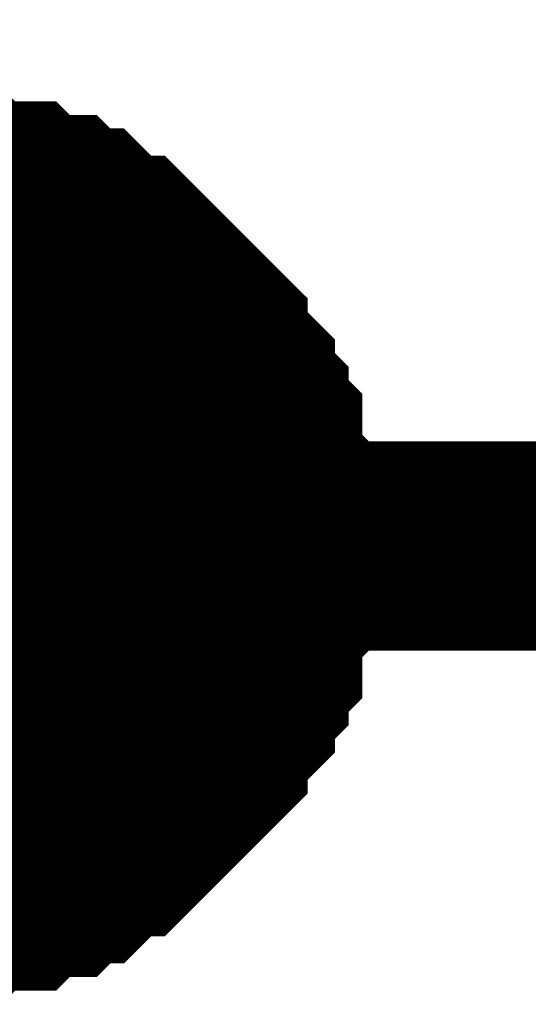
# Model space of a CAD drawing. Header units: inches. Extents: x 0 to 292, y 0 to 193.
# Tile 53 of 256: x 60.994 to 61.722, y 74.618 to 76.029. Entities that reach past the tile are written whole.
import ezdxf

# ---------------------------------------------------------------- set-up
doc = ezdxf.new("R2010")
doc.units = ezdxf.units.IN
doc.layers.add('Sheet', color=255, linetype='Continuous')

msp = doc.modelspace()

# ---------------------------------------------------------------- linework, layer by layer
at = {"layer": 'Sheet'}
for points in [[(93.4634, 75.2747, 0.2997, 0.2997, 0), (77.3309, 75.2747, 0.2997, 0.2997, 0), (60.8282, 75.2747, 0.2997, 0.2997, 0), (48.3002, 75.2747, 0.2997, 0.2997, 0), (36.2982, 75.2747, 0.2997, 0.2997, 0), (36.2982, 77.2823, 0.2997, 0.2997, 0)], [(60.8282, 75.7815, 0.2997, 0.2997, 0), (60.8477, 75.7815, 0.2997, 0.2997, 0), (60.8866, 75.7815, 0.2997, 0.2997, 0), (60.9061, 75.7815, 0.2997, 0.2997, 0), (60.9256, 75.762, 0.2997, 0.2997, 0), (60.9646, 75.762, 0.2997, 0.2997, 0), (60.9841, 75.762, 0.2997, 0.2997, 0), (61.0035, 75.7425, 0.2997, 0.2997, 0), (61.0425, 75.7425, 0.2997, 0.2997, 0), (61.062, 75.723, 0.2997, 0.2997, 0), (61.0815, 75.723, 0.2997, 0.2997, 0), (61.101, 75.7035, 0.2997, 0.2997, 0), (61.1204, 75.684, 0.2997, 0.2997, 0), (61.1399, 75.684, 0.2997, 0.2997, 0), (61.1594, 75.6645, 0.2997, 0.2997, 0), (61.1789, 75.645, 0.2997, 0.2997, 0), (61.1984, 75.6255, 0.2997, 0.2997, 0), (61.2179, 75.606, 0.2997, 0.2997, 0), (61.2373, 75.5865, 0.2997, 0.2997, 0), (61.2568, 75.5671, 0.2997, 0.2997, 0), (61.2568, 75.5476, 0.2997, 0.2997, 0), (61.2763, 75.5281, 0.2997, 0.2997, 0), (61.2958, 75.5086, 0.2997, 0.2997, 0), (61.2958, 75.4891, 0.2997, 0.2997, 0), (61.3153, 75.4696, 0.2997, 0.2997, 0), (61.3153, 75.4501, 0.2997, 0.2997, 0), (61.3348, 75.4306, 0.2997, 0.2997, 0), (61.3348, 75.3916, 0.2997, 0.2997, 0), (61.3348, 75.3721, 0.2997, 0.2997, 0), (61.3542, 75.3526, 0.2997, 0.2997, 0), (61.3542, 75.3332, 0.2997, 0.2997, 0), (61.3542, 75.2942, 0.2997, 0.2997, 0), (61.3542, 75.2747, 0.2997, 0.2997, 0)], [(60.8282, 75.7815, 0.2997, 0.2997, 0), (60.8477, 75.7815, 0.2997, 0.2997, 0), (60.8866, 75.7815, 0.2997, 0.2997, 0), (60.9061, 75.7815, 0.2997, 0.2997, 0), (60.9256, 75.762, 0.2997, 0.2997, 0), (60.9646, 75.762, 0.2997, 0.2997, 0), (60.9841, 75.762, 0.2997, 0.2997, 0), (61.0035, 75.7425, 0.2997, 0.2997, 0), (61.0425, 75.7425, 0.2997, 0.2997, 0), (61.062, 75.723, 0.2997, 0.2997, 0), (61.0815, 75.723, 0.2997, 0.2997, 0), (61.101, 75.7035, 0.2997, 0.2997, 0), (61.1204, 75.684, 0.2997, 0.2997, 0), (61.1399, 75.684, 0.2997, 0.2997, 0), (61.1594, 75.6645, 0.2997, 0.2997, 0), (61.1789, 75.645, 0.2997, 0.2997, 0), (61.1984, 75.6255, 0.2997, 0.2997, 0), (61.2179, 75.606, 0.2997, 0.2997, 0), (61.2373, 75.5865, 0.2997, 0.2997, 0), (61.2568, 75.5671, 0.2997, 0.2997, 0), (61.2568, 75.5476, 0.2997, 0.2997, 0), (61.2763, 75.5281, 0.2997, 0.2997, 0), (61.2958, 75.5086, 0.2997, 0.2997, 0), (61.2958, 75.4891, 0.2997, 0.2997, 0), (61.3153, 75.4696, 0.2997, 0.2997, 0), (61.3153, 75.4501, 0.2997, 0.2997, 0), (61.3348, 75.4306, 0.2997, 0.2997, 0), (61.3348, 75.3916, 0.2997, 0.2997, 0), (61.3348, 75.3721, 0.2997, 0.2997, 0), (61.3542, 75.3526, 0.2997, 0.2997, 0), (61.3542, 75.3332, 0.2997, 0.2997, 0), (61.3542, 75.2942, 0.2997, 0.2997, 0), (61.3542, 75.2747, 0.2997, 0.2997, 0)], [(60.8282, 75.7815, 0.2997, 0.2997, 0), (60.8477, 75.7815, 0.2997, 0.2997, 0), (60.8866, 75.7815, 0.2997, 0.2997, 0), (60.9061, 75.7815, 0.2997, 0.2997, 0), (60.9256, 75.762, 0.2997, 0.2997, 0), (60.9646, 75.762, 0.2997, 0.2997, 0), (60.9841, 75.762, 0.2997, 0.2997, 0), (61.0035, 75.7425, 0.2997, 0.2997, 0), (61.0425, 75.7425, 0.2997, 0.2997, 0), (61.062, 75.723, 0.2997, 0.2997, 0), (61.0815, 75.723, 0.2997, 0.2997, 0), (61.101, 75.7035, 0.2997, 0.2997, 0), (61.1204, 75.684, 0.2997, 0.2997, 0), (61.1399, 75.684, 0.2997, 0.2997, 0), (61.1594, 75.6645, 0.2997, 0.2997, 0), (61.1789, 75.645, 0.2997, 0.2997, 0), (61.1984, 75.6255, 0.2997, 0.2997, 0), (61.2179, 75.606, 0.2997, 0.2997, 0), (61.2373, 75.5865, 0.2997, 0.2997, 0), (61.2568, 75.5671, 0.2997, 0.2997, 0), (61.2568, 75.5476, 0.2997, 0.2997, 0), (61.2763, 75.5281, 0.2997, 0.2997, 0), (61.2958, 75.5086, 0.2997, 0.2997, 0), (61.2958, 75.4891, 0.2997, 0.2997, 0), (61.3153, 75.4696, 0.2997, 0.2997, 0), (61.3153, 75.4501, 0.2997, 0.2997, 0), (61.3348, 75.4306, 0.2997, 0.2997, 0), (61.3348, 75.3916, 0.2997, 0.2997, 0), (61.3348, 75.3721, 0.2997, 0.2997, 0), (61.3542, 75.3526, 0.2997, 0.2997, 0), (61.3542, 75.3332, 0.2997, 0.2997, 0), (61.3542, 75.2942, 0.2997, 0.2997, 0), (61.3542, 75.2747, 0.2997, 0.2997, 0)], [(60.8282, 75.7815, 0.2997, 0.2997, 0), (60.8477, 75.7815, 0.2997, 0.2997, 0), (60.8866, 75.7815, 0.2997, 0.2997, 0), (60.9061, 75.7815, 0.2997, 0.2997, 0), (60.9256, 75.762, 0.2997, 0.2997, 0), (60.9646, 75.762, 0.2997, 0.2997, 0), (60.9841, 75.762, 0.2997, 0.2997, 0), (61.0035, 75.7425, 0.2997, 0.2997, 0), (61.0425, 75.7425, 0.2997, 0.2997, 0), (61.062, 75.723, 0.2997, 0.2997, 0), (61.0815, 75.723, 0.2997, 0.2997, 0), (61.101, 75.7035, 0.2997, 0.2997, 0), (61.1204, 75.684, 0.2997, 0.2997, 0), (61.1399, 75.684, 0.2997, 0.2997, 0), (61.1594, 75.6645, 0.2997, 0.2997, 0), (61.1789, 75.645, 0.2997, 0.2997, 0), (61.1984, 75.6255, 0.2997, 0.2997, 0), (61.2179, 75.606, 0.2997, 0.2997, 0), (61.2373, 75.5865, 0.2997, 0.2997, 0), (61.2568, 75.5671, 0.2997, 0.2997, 0), (61.2568, 75.5476, 0.2997, 0.2997, 0), (61.2763, 75.5281, 0.2997, 0.2997, 0), (61.2958, 75.5086, 0.2997, 0.2997, 0), (61.2958, 75.4891, 0.2997, 0.2997, 0), (61.3153, 75.4696, 0.2997, 0.2997, 0), (61.3153, 75.4501, 0.2997, 0.2997, 0), (61.3348, 75.4306, 0.2997, 0.2997, 0), (61.3348, 75.3916, 0.2997, 0.2997, 0), (61.3348, 75.3721, 0.2997, 0.2997, 0), (61.3542, 75.3526, 0.2997, 0.2997, 0), (61.3542, 75.3332, 0.2997, 0.2997, 0), (61.3542, 75.2942, 0.2997, 0.2997, 0), (61.3542, 75.2747, 0.2997, 0.2997, 0)], [(60.9256, 75.762, 0.0991, 0.0991, 0), (60.9646, 75.762, 0.0991, 0.0991, 0), (60.9841, 75.762, 0.0991, 0.0991, 0), (61.0035, 75.7425, 0.0991, 0.0991, 0), (61.0425, 75.7425, 0.0991, 0.0991, 0), (61.062, 75.723, 0.0991, 0.0991, 0), (61.0815, 75.723, 0.0991, 0.0991, 0), (61.101, 75.7035, 0.0991, 0.0991, 0), (61.1204, 75.684, 0.0991, 0.0991, 0), (61.1399, 75.684, 0.0991, 0.0991, 0), (61.1594, 75.6645, 0.0991, 0.0991, 0), (61.1789, 75.645, 0.0991, 0.0991, 0), (61.1984, 75.6255, 0.0991, 0.0991, 0), (61.2179, 75.606, 0.0991, 0.0991, 0), (61.2373, 75.5865, 0.0991, 0.0991, 0), (61.2568, 75.5671, 0.0991, 0.0991, 0), (61.2568, 75.5476, 0.0991, 0.0991, 0), (61.2763, 75.5281, 0.0991, 0.0991, 0), (61.2958, 75.5086, 0.0991, 0.0991, 0), (61.2958, 75.4891, 0.0991, 0.0991, 0), (61.3153, 75.4696, 0.0991, 0.0991, 0), (61.3153, 75.4501, 0.0991, 0.0991, 0), (61.3348, 75.4306, 0.0991, 0.0991, 0), (61.3348, 75.3916, 0.0991, 0.0991, 0), (61.3348, 75.3721, 0.0991, 0.0991, 0), (61.3542, 75.3526, 0.0991, 0.0991, 0), (61.3542, 75.3332, 0.0991, 0.0991, 0), (61.3542, 75.2942, 0.0991, 0.0991, 0), (61.3542, 75.2747, 0.0991, 0.0991, 0)], [(60.9256, 75.762, 0.0991, 0.0991, 0), (60.9646, 75.762, 0.0991, 0.0991, 0), (60.9841, 75.762, 0.0991, 0.0991, 0), (61.0035, 75.7425, 0.0991, 0.0991, 0), (61.0425, 75.7425, 0.0991, 0.0991, 0), (61.062, 75.723, 0.0991, 0.0991, 0), (61.0815, 75.723, 0.0991, 0.0991, 0), (61.101, 75.7035, 0.0991, 0.0991, 0), (61.1204, 75.684, 0.0991, 0.0991, 0), (61.1399, 75.684, 0.0991, 0.0991, 0), (61.1594, 75.6645, 0.0991, 0.0991, 0), (61.1789, 75.645, 0.0991, 0.0991, 0), (61.1984, 75.6255, 0.0991, 0.0991, 0), (61.2179, 75.606, 0.0991, 0.0991, 0), (61.2373, 75.5865, 0.0991, 0.0991, 0), (61.2568, 75.5671, 0.0991, 0.0991, 0), (61.2568, 75.5476, 0.0991, 0.0991, 0), (61.2763, 75.5281, 0.0991, 0.0991, 0), (61.2958, 75.5086, 0.0991, 0.0991, 0), (61.2958, 75.4891, 0.0991, 0.0991, 0), (61.3153, 75.4696, 0.0991, 0.0991, 0), (61.3153, 75.4501, 0.0991, 0.0991, 0), (61.3348, 75.4306, 0.0991, 0.0991, 0), (61.3348, 75.3916, 0.0991, 0.0991, 0), (61.3348, 75.3721, 0.0991, 0.0991, 0), (61.3542, 75.3526, 0.0991, 0.0991, 0), (61.3542, 75.3332, 0.0991, 0.0991, 0), (61.3542, 75.2942, 0.0991, 0.0991, 0), (61.3542, 75.2747, 0.0991, 0.0991, 0)], [(60.9256, 75.762, 0.0991, 0.0991, 0), (60.9646, 75.762, 0.0991, 0.0991, 0), (60.9841, 75.762, 0.0991, 0.0991, 0), (61.0035, 75.7425, 0.0991, 0.0991, 0), (61.0425, 75.7425, 0.0991, 0.0991, 0), (61.062, 75.723, 0.0991, 0.0991, 0), (61.0815, 75.723, 0.0991, 0.0991, 0), (61.101, 75.7035, 0.0991, 0.0991, 0), (61.1204, 75.684, 0.0991, 0.0991, 0), (61.1399, 75.684, 0.0991, 0.0991, 0), (61.1594, 75.6645, 0.0991, 0.0991, 0), (61.1789, 75.645, 0.0991, 0.0991, 0), (61.1984, 75.6255, 0.0991, 0.0991, 0), (61.2179, 75.606, 0.0991, 0.0991, 0), (61.2373, 75.5865, 0.0991, 0.0991, 0), (61.2568, 75.5671, 0.0991, 0.0991, 0), (61.2568, 75.5476, 0.0991, 0.0991, 0), (61.2763, 75.5281, 0.0991, 0.0991, 0), (61.2958, 75.5086, 0.0991, 0.0991, 0), (61.2958, 75.4891, 0.0991, 0.0991, 0), (61.3153, 75.4696, 0.0991, 0.0991, 0), (61.3153, 75.4501, 0.0991, 0.0991, 0), (61.3348, 75.4306, 0.0991, 0.0991, 0), (61.3348, 75.3916, 0.0991, 0.0991, 0), (61.3348, 75.3721, 0.0991, 0.0991, 0), (61.3542, 75.3526, 0.0991, 0.0991, 0), (61.3542, 75.3332, 0.0991, 0.0991, 0), (61.3542, 75.2942, 0.0991, 0.0991, 0), (61.3542, 75.2747, 0.0991, 0.0991, 0)], [(60.9256, 75.762, 0.0991, 0.0991, 0), (60.9646, 75.762, 0.0991, 0.0991, 0), (60.9841, 75.762, 0.0991, 0.0991, 0), (61.0035, 75.7425, 0.0991, 0.0991, 0), (61.0425, 75.7425, 0.0991, 0.0991, 0), (61.062, 75.723, 0.0991, 0.0991, 0), (61.0815, 75.723, 0.0991, 0.0991, 0), (61.101, 75.7035, 0.0991, 0.0991, 0), (61.1204, 75.684, 0.0991, 0.0991, 0), (61.1399, 75.684, 0.0991, 0.0991, 0), (61.1594, 75.6645, 0.0991, 0.0991, 0), (61.1789, 75.645, 0.0991, 0.0991, 0), (61.1984, 75.6255, 0.0991, 0.0991, 0), (61.2179, 75.606, 0.0991, 0.0991, 0), (61.2373, 75.5865, 0.0991, 0.0991, 0), (61.2568, 75.5671, 0.0991, 0.0991, 0), (61.2568, 75.5476, 0.0991, 0.0991, 0), (61.2763, 75.5281, 0.0991, 0.0991, 0), (61.2958, 75.5086, 0.0991, 0.0991, 0), (61.2958, 75.4891, 0.0991, 0.0991, 0), (61.3153, 75.4696, 0.0991, 0.0991, 0), (61.3153, 75.4501, 0.0991, 0.0991, 0), (61.3348, 75.4306, 0.0991, 0.0991, 0), (61.3348, 75.3916, 0.0991, 0.0991, 0), (61.3348, 75.3721, 0.0991, 0.0991, 0), (61.3542, 75.3526, 0.0991, 0.0991, 0), (61.3542, 75.3332, 0.0991, 0.0991, 0), (61.3542, 75.2942, 0.0991, 0.0991, 0), (61.3542, 75.2747, 0.0991, 0.0991, 0)], [(61.3542, 75.2747, 0.2997, 0.2997, 0), (61.3542, 75.2552, 0.2997, 0.2997, 0), (61.3542, 75.2162, 0.2997, 0.2997, 0), (61.3542, 75.1967, 0.2997, 0.2997, 0), (61.3348, 75.1772, 0.2997, 0.2997, 0), (61.3348, 75.1577, 0.2997, 0.2997, 0), (61.3348, 75.1188, 0.2997, 0.2997, 0), (61.3153, 75.0993, 0.2997, 0.2997, 0), (61.3153, 75.0798, 0.2997, 0.2997, 0), (61.2958, 75.0603, 0.2997, 0.2997, 0), (61.2958, 75.0408, 0.2997, 0.2997, 0), (61.2763, 75.0213, 0.2997, 0.2997, 0), (61.2568, 75.0018, 0.2997, 0.2997, 0), (61.2568, 74.9823, 0.2997, 0.2997, 0), (61.2373, 74.9628, 0.2997, 0.2997, 0), (61.2179, 74.9433, 0.2997, 0.2997, 0), (61.1984, 74.9238, 0.2997, 0.2997, 0), (61.1789, 74.9044, 0.2997, 0.2997, 0), (61.1594, 74.8849, 0.2997, 0.2997, 0), (61.1399, 74.8654, 0.2997, 0.2997, 0), (61.1204, 74.8654, 0.2997, 0.2997, 0), (61.101, 74.8459, 0.2997, 0.2997, 0), (61.0815, 74.8264, 0.2997, 0.2997, 0), (61.062, 74.8264, 0.2997, 0.2997, 0), (61.0425, 74.8069, 0.2997, 0.2997, 0), (61.0035, 74.8069, 0.2997, 0.2997, 0), (60.9841, 74.7874, 0.2997, 0.2997, 0), (60.9646, 74.7874, 0.2997, 0.2997, 0), (60.9256, 74.7874, 0.2997, 0.2997, 0), (60.9061, 74.7679, 0.2997, 0.2997, 0), (60.8866, 74.7679, 0.2997, 0.2997, 0), (60.8477, 74.7679, 0.2997, 0.2997, 0), (60.8282, 74.7679, 0.2997, 0.2997, 0)], [(61.3542, 75.2747, 0.2997, 0.2997, 0), (61.3542, 75.2552, 0.2997, 0.2997, 0), (61.3542, 75.2162, 0.2997, 0.2997, 0), (61.3542, 75.1967, 0.2997, 0.2997, 0), (61.3348, 75.1772, 0.2997, 0.2997, 0), (61.3348, 75.1577, 0.2997, 0.2997, 0), (61.3348, 75.1188, 0.2997, 0.2997, 0), (61.3153, 75.0993, 0.2997, 0.2997, 0), (61.3153, 75.0798, 0.2997, 0.2997, 0), (61.2958, 75.0603, 0.2997, 0.2997, 0), (61.2958, 75.0408, 0.2997, 0.2997, 0), (61.2763, 75.0213, 0.2997, 0.2997, 0), (61.2568, 75.0018, 0.2997, 0.2997, 0), (61.2568, 74.9823, 0.2997, 0.2997, 0), (61.2373, 74.9628, 0.2997, 0.2997, 0), (61.2179, 74.9433, 0.2997, 0.2997, 0), (61.1984, 74.9238, 0.2997, 0.2997, 0), (61.1789, 74.9044, 0.2997, 0.2997, 0), (61.1594, 74.8849, 0.2997, 0.2997, 0), (61.1399, 74.8654, 0.2997, 0.2997, 0), (61.1204, 74.8654, 0.2997, 0.2997, 0), (61.101, 74.8459, 0.2997, 0.2997, 0), (61.0815, 74.8264, 0.2997, 0.2997, 0), (61.062, 74.8264, 0.2997, 0.2997, 0), (61.0425, 74.8069, 0.2997, 0.2997, 0), (61.0035, 74.8069, 0.2997, 0.2997, 0), (60.9841, 74.7874, 0.2997, 0.2997, 0), (60.9646, 74.7874, 0.2997, 0.2997, 0), (60.9256, 74.7874, 0.2997, 0.2997, 0), (60.9061, 74.7679, 0.2997, 0.2997, 0), (60.8866, 74.7679, 0.2997, 0.2997, 0), (60.8477, 74.7679, 0.2997, 0.2997, 0), (60.8282, 74.7679, 0.2997, 0.2997, 0)], [(61.3542, 75.2747, 0.2997, 0.2997, 0), (61.3542, 75.2552, 0.2997, 0.2997, 0), (61.3542, 75.2162, 0.2997, 0.2997, 0), (61.3542, 75.1967, 0.2997, 0.2997, 0), (61.3348, 75.1772, 0.2997, 0.2997, 0), (61.3348, 75.1577, 0.2997, 0.2997, 0), (61.3348, 75.1188, 0.2997, 0.2997, 0), (61.3153, 75.0993, 0.2997, 0.2997, 0), (61.3153, 75.0798, 0.2997, 0.2997, 0), (61.2958, 75.0603, 0.2997, 0.2997, 0), (61.2958, 75.0408, 0.2997, 0.2997, 0), (61.2763, 75.0213, 0.2997, 0.2997, 0), (61.2568, 75.0018, 0.2997, 0.2997, 0), (61.2568, 74.9823, 0.2997, 0.2997, 0), (61.2373, 74.9628, 0.2997, 0.2997, 0), (61.2179, 74.9433, 0.2997, 0.2997, 0), (61.1984, 74.9238, 0.2997, 0.2997, 0), (61.1789, 74.9044, 0.2997, 0.2997, 0), (61.1594, 74.8849, 0.2997, 0.2997, 0), (61.1399, 74.8654, 0.2997, 0.2997, 0), (61.1204, 74.8654, 0.2997, 0.2997, 0), (61.101, 74.8459, 0.2997, 0.2997, 0), (61.0815, 74.8264, 0.2997, 0.2997, 0), (61.062, 74.8264, 0.2997, 0.2997, 0), (61.0425, 74.8069, 0.2997, 0.2997, 0), (61.0035, 74.8069, 0.2997, 0.2997, 0), (60.9841, 74.7874, 0.2997, 0.2997, 0), (60.9646, 74.7874, 0.2997, 0.2997, 0), (60.9256, 74.7874, 0.2997, 0.2997, 0), (60.9061, 74.7679, 0.2997, 0.2997, 0), (60.8866, 74.7679, 0.2997, 0.2997, 0), (60.8477, 74.7679, 0.2997, 0.2997, 0), (60.8282, 74.7679, 0.2997, 0.2997, 0)], [(61.3542, 75.2747, 0.2997, 0.2997, 0), (61.3542, 75.2552, 0.2997, 0.2997, 0), (61.3542, 75.2162, 0.2997, 0.2997, 0), (61.3542, 75.1967, 0.2997, 0.2997, 0), (61.3348, 75.1772, 0.2997, 0.2997, 0), (61.3348, 75.1577, 0.2997, 0.2997, 0), (61.3348, 75.1188, 0.2997, 0.2997, 0), (61.3153, 75.0993, 0.2997, 0.2997, 0), (61.3153, 75.0798, 0.2997, 0.2997, 0), (61.2958, 75.0603, 0.2997, 0.2997, 0), (61.2958, 75.0408, 0.2997, 0.2997, 0), (61.2763, 75.0213, 0.2997, 0.2997, 0), (61.2568, 75.0018, 0.2997, 0.2997, 0), (61.2568, 74.9823, 0.2997, 0.2997, 0), (61.2373, 74.9628, 0.2997, 0.2997, 0), (61.2179, 74.9433, 0.2997, 0.2997, 0), (61.1984, 74.9238, 0.2997, 0.2997, 0), (61.1789, 74.9044, 0.2997, 0.2997, 0), (61.1594, 74.8849, 0.2997, 0.2997, 0), (61.1399, 74.8654, 0.2997, 0.2997, 0), (61.1204, 74.8654, 0.2997, 0.2997, 0), (61.101, 74.8459, 0.2997, 0.2997, 0), (61.0815, 74.8264, 0.2997, 0.2997, 0), (61.062, 74.8264, 0.2997, 0.2997, 0), (61.0425, 74.8069, 0.2997, 0.2997, 0), (61.0035, 74.8069, 0.2997, 0.2997, 0), (60.9841, 74.7874, 0.2997, 0.2997, 0), (60.9646, 74.7874, 0.2997, 0.2997, 0), (60.9256, 74.7874, 0.2997, 0.2997, 0), (60.9061, 74.7679, 0.2997, 0.2997, 0), (60.8866, 74.7679, 0.2997, 0.2997, 0), (60.8477, 74.7679, 0.2997, 0.2997, 0), (60.8282, 74.7679, 0.2997, 0.2997, 0)], [(61.3542, 75.2747, 0.2997, 0.2997, 0), (61.3542, 75.2747, 0.2997, 0.2997, 0), (61.3542, 75.2747, 0.2997, 0.2997, 0), (61.3542, 75.2747, 0.2997, 0.2997, 0), (61.3542, 75.2747, 0.2997, 0.2997, 0), (61.3542, 75.2747, 0.2997, 0.2997, 0), (61.3542, 75.2747, 0.2997, 0.2997, 0), (61.3542, 75.2747, 0.2997, 0.2997, 0), (61.3542, 75.2747, 0.2997, 0.2997, 0), (61.3542, 75.2747, 0.2997, 0.2997, 0), (61.3542, 75.2747, 0.2997, 0.2997, 0), (61.3542, 75.2747, 0.2997, 0.2997, 0), (61.3542, 75.2747, 0.2997, 0.2997, 0), (61.3542, 75.2747, 0.2997, 0.2997, 0), (61.3542, 75.2747, 0.2997, 0.2997, 0), (61.3542, 75.2747, 0.2997, 0.2997, 0), (61.3542, 75.2747, 0.2997, 0.2997, 0), (61.3542, 75.2747, 0.2997, 0.2997, 0), (61.3542, 75.2747, 0.2997, 0.2997, 0), (61.3542, 75.2747, 0.2997, 0.2997, 0), (61.3542, 75.2747, 0.2997, 0.2997, 0), (61.3542, 75.2747, 0.2997, 0.2997, 0), (61.3542, 75.2747, 0.2997, 0.2997, 0), (61.3542, 75.2747, 0.2997, 0.2997, 0), (61.3542, 75.2747, 0.2997, 0.2997, 0), (61.3542, 75.2747, 0.2997, 0.2997, 0), (61.3542, 75.2747, 0.2997, 0.2997, 0), (61.3542, 75.2747, 0.2997, 0.2997, 0), (61.3542, 75.2747, 0.2997, 0.2997, 0), (61.3542, 75.2747, 0.2997, 0.2997, 0), (61.3542, 75.2747, 0.2997, 0.2997, 0), (61.3542, 75.2747, 0.2997, 0.2997, 0), (61.3542, 75.2747, 0.2997, 0.2997, 0)], [(61.3542, 75.2747, 0.2997, 0.2997, 0), (61.3542, 75.2747, 0.2997, 0.2997, 0)], [(61.3542, 75.2747, 0.2997, 0.2997, 0), (61.3542, 75.2747, 0.2997, 0.2997, 0), (61.3542, 75.2747, 0.2997, 0.2997, 0), (61.3542, 75.2747, 0.2997, 0.2997, 0), (61.3542, 75.2747, 0.2997, 0.2997, 0), (61.3542, 75.2747, 0.2997, 0.2997, 0), (61.3542, 75.2747, 0.2997, 0.2997, 0), (61.3542, 75.2747, 0.2997, 0.2997, 0), (61.3542, 75.2747, 0.2997, 0.2997, 0), (61.3542, 75.2747, 0.2997, 0.2997, 0), (61.3542, 75.2747, 0.2997, 0.2997, 0), (61.3542, 75.2747, 0.2997, 0.2997, 0), (61.3542, 75.2747, 0.2997, 0.2997, 0), (61.3542, 75.2747, 0.2997, 0.2997, 0), (61.3542, 75.2747, 0.2997, 0.2997, 0), (61.3542, 75.2747, 0.2997, 0.2997, 0), (61.3542, 75.2747, 0.2997, 0.2997, 0), (61.3542, 75.2747, 0.2997, 0.2997, 0), (61.3542, 75.2747, 0.2997, 0.2997, 0), (61.3542, 75.2747, 0.2997, 0.2997, 0), (61.3542, 75.2747, 0.2997, 0.2997, 0), (61.3542, 75.2747, 0.2997, 0.2997, 0), (61.3542, 75.2747, 0.2997, 0.2997, 0), (61.3542, 75.2747, 0.2997, 0.2997, 0), (61.3542, 75.2747, 0.2997, 0.2997, 0), (61.3542, 75.2747, 0.2997, 0.2997, 0), (61.3542, 75.2747, 0.2997, 0.2997, 0), (61.3542, 75.2747, 0.2997, 0.2997, 0), (61.3542, 75.2747, 0.2997, 0.2997, 0), (61.3542, 75.2747, 0.2997, 0.2997, 0), (61.3542, 75.2747, 0.2997, 0.2997, 0), (61.3542, 75.2747, 0.2997, 0.2997, 0), (61.3542, 75.2747, 0.2997, 0.2997, 0)], [(61.3542, 75.2747, 0.2997, 0.2997, 0), (61.3542, 75.2747, 0.2997, 0.2997, 0)], [(61.3542, 75.2747, 0.2997, 0.2997, 0), (61.3542, 75.2747, 0.2997, 0.2997, 0), (61.3542, 75.2747, 0.2997, 0.2997, 0), (61.3542, 75.2747, 0.2997, 0.2997, 0), (61.3542, 75.2747, 0.2997, 0.2997, 0), (61.3542, 75.2747, 0.2997, 0.2997, 0), (61.3542, 75.2747, 0.2997, 0.2997, 0), (61.3542, 75.2747, 0.2997, 0.2997, 0), (61.3542, 75.2747, 0.2997, 0.2997, 0), (61.3542, 75.2747, 0.2997, 0.2997, 0), (61.3542, 75.2747, 0.2997, 0.2997, 0), (61.3542, 75.2747, 0.2997, 0.2997, 0), (61.3542, 75.2747, 0.2997, 0.2997, 0), (61.3542, 75.2747, 0.2997, 0.2997, 0), (61.3542, 75.2747, 0.2997, 0.2997, 0), (61.3542, 75.2747, 0.2997, 0.2997, 0), (61.3542, 75.2747, 0.2997, 0.2997, 0), (61.3542, 75.2747, 0.2997, 0.2997, 0), (61.3542, 75.2747, 0.2997, 0.2997, 0), (61.3542, 75.2747, 0.2997, 0.2997, 0), (61.3542, 75.2747, 0.2997, 0.2997, 0), (61.3542, 75.2747, 0.2997, 0.2997, 0), (61.3542, 75.2747, 0.2997, 0.2997, 0), (61.3542, 75.2747, 0.2997, 0.2997, 0), (61.3542, 75.2747, 0.2997, 0.2997, 0), (61.3542, 75.2747, 0.2997, 0.2997, 0), (61.3542, 75.2747, 0.2997, 0.2997, 0), (61.3542, 75.2747, 0.2997, 0.2997, 0), (61.3542, 75.2747, 0.2997, 0.2997, 0), (61.3542, 75.2747, 0.2997, 0.2997, 0), (61.3542, 75.2747, 0.2997, 0.2997, 0), (61.3542, 75.2747, 0.2997, 0.2997, 0), (61.3542, 75.2747, 0.2997, 0.2997, 0)], [(61.3542, 75.2747, 0.2997, 0.2997, 0), (61.3542, 75.2747, 0.2997, 0.2997, 0)], [(61.3542, 75.2747, 0.2997, 0.2997, 0), (61.3542, 75.2747, 0.2997, 0.2997, 0), (61.3542, 75.2747, 0.2997, 0.2997, 0), (61.3542, 75.2747, 0.2997, 0.2997, 0), (61.3542, 75.2747, 0.2997, 0.2997, 0), (61.3542, 75.2747, 0.2997, 0.2997, 0), (61.3542, 75.2747, 0.2997, 0.2997, 0), (61.3542, 75.2747, 0.2997, 0.2997, 0), (61.3542, 75.2747, 0.2997, 0.2997, 0), (61.3542, 75.2747, 0.2997, 0.2997, 0), (61.3542, 75.2747, 0.2997, 0.2997, 0), (61.3542, 75.2747, 0.2997, 0.2997, 0), (61.3542, 75.2747, 0.2997, 0.2997, 0), (61.3542, 75.2747, 0.2997, 0.2997, 0), (61.3542, 75.2747, 0.2997, 0.2997, 0), (61.3542, 75.2747, 0.2997, 0.2997, 0), (61.3542, 75.2747, 0.2997, 0.2997, 0), (61.3542, 75.2747, 0.2997, 0.2997, 0), (61.3542, 75.2747, 0.2997, 0.2997, 0), (61.3542, 75.2747, 0.2997, 0.2997, 0), (61.3542, 75.2747, 0.2997, 0.2997, 0), (61.3542, 75.2747, 0.2997, 0.2997, 0), (61.3542, 75.2747, 0.2997, 0.2997, 0), (61.3542, 75.2747, 0.2997, 0.2997, 0), (61.3542, 75.2747, 0.2997, 0.2997, 0), (61.3542, 75.2747, 0.2997, 0.2997, 0), (61.3542, 75.2747, 0.2997, 0.2997, 0), (61.3542, 75.2747, 0.2997, 0.2997, 0), (61.3542, 75.2747, 0.2997, 0.2997, 0), (61.3542, 75.2747, 0.2997, 0.2997, 0), (61.3542, 75.2747, 0.2997, 0.2997, 0), (61.3542, 75.2747, 0.2997, 0.2997, 0), (61.3542, 75.2747, 0.2997, 0.2997, 0)], [(61.3542, 75.2747, 0.2997, 0.2997, 0), (61.3542, 75.2747, 0.2997, 0.2997, 0)], [(61.3542, 75.2747, 0.0991, 0.0991, 0), (61.3542, 75.2552, 0.0991, 0.0991, 0), (61.3542, 75.2162, 0.0991, 0.0991, 0), (61.3542, 75.1967, 0.0991, 0.0991, 0), (61.3348, 75.1772, 0.0991, 0.0991, 0), (61.3348, 75.1577, 0.0991, 0.0991, 0), (61.3348, 75.1188, 0.0991, 0.0991, 0), (61.3153, 75.0993, 0.0991, 0.0991, 0), (61.3153, 75.0798, 0.0991, 0.0991, 0), (61.2958, 75.0603, 0.0991, 0.0991, 0), (61.2958, 75.0408, 0.0991, 0.0991, 0), (61.2763, 75.0213, 0.0991, 0.0991, 0), (61.2568, 75.0018, 0.0991, 0.0991, 0), (61.2568, 74.9823, 0.0991, 0.0991, 0), (61.2373, 74.9628, 0.0991, 0.0991, 0), (61.2179, 74.9433, 0.0991, 0.0991, 0), (61.1984, 74.9238, 0.0991, 0.0991, 0), (61.1789, 74.9044, 0.0991, 0.0991, 0), (61.1594, 74.8849, 0.0991, 0.0991, 0), (61.1399, 74.8654, 0.0991, 0.0991, 0), (61.1204, 74.8654, 0.0991, 0.0991, 0), (61.101, 74.8459, 0.0991, 0.0991, 0), (61.0815, 74.8264, 0.0991, 0.0991, 0), (61.062, 74.8264, 0.0991, 0.0991, 0), (61.0425, 74.8069, 0.0991, 0.0991, 0), (61.0035, 74.8069, 0.0991, 0.0991, 0), (60.9841, 74.7874, 0.0991, 0.0991, 0), (60.9646, 74.7874, 0.0991, 0.0991, 0), (60.9256, 74.7874, 0.0991, 0.0991, 0)], [(61.3542, 75.2747, 0.0991, 0.0991, 0), (61.3542, 75.2552, 0.0991, 0.0991, 0), (61.3542, 75.2162, 0.0991, 0.0991, 0), (61.3542, 75.1967, 0.0991, 0.0991, 0), (61.3348, 75.1772, 0.0991, 0.0991, 0), (61.3348, 75.1577, 0.0991, 0.0991, 0), (61.3348, 75.1188, 0.0991, 0.0991, 0), (61.3153, 75.0993, 0.0991, 0.0991, 0), (61.3153, 75.0798, 0.0991, 0.0991, 0), (61.2958, 75.0603, 0.0991, 0.0991, 0), (61.2958, 75.0408, 0.0991, 0.0991, 0), (61.2763, 75.0213, 0.0991, 0.0991, 0), (61.2568, 75.0018, 0.0991, 0.0991, 0), (61.2568, 74.9823, 0.0991, 0.0991, 0), (61.2373, 74.9628, 0.0991, 0.0991, 0), (61.2179, 74.9433, 0.0991, 0.0991, 0), (61.1984, 74.9238, 0.0991, 0.0991, 0), (61.1789, 74.9044, 0.0991, 0.0991, 0), (61.1594, 74.8849, 0.0991, 0.0991, 0), (61.1399, 74.8654, 0.0991, 0.0991, 0), (61.1204, 74.8654, 0.0991, 0.0991, 0), (61.101, 74.8459, 0.0991, 0.0991, 0), (61.0815, 74.8264, 0.0991, 0.0991, 0), (61.062, 74.8264, 0.0991, 0.0991, 0), (61.0425, 74.8069, 0.0991, 0.0991, 0), (61.0035, 74.8069, 0.0991, 0.0991, 0), (60.9841, 74.7874, 0.0991, 0.0991, 0), (60.9646, 74.7874, 0.0991, 0.0991, 0), (60.9256, 74.7874, 0.0991, 0.0991, 0)], [(61.3542, 75.2747, 0.0991, 0.0991, 0), (61.3542, 75.2552, 0.0991, 0.0991, 0), (61.3542, 75.2162, 0.0991, 0.0991, 0), (61.3542, 75.1967, 0.0991, 0.0991, 0), (61.3348, 75.1772, 0.0991, 0.0991, 0), (61.3348, 75.1577, 0.0991, 0.0991, 0), (61.3348, 75.1188, 0.0991, 0.0991, 0), (61.3153, 75.0993, 0.0991, 0.0991, 0), (61.3153, 75.0798, 0.0991, 0.0991, 0), (61.2958, 75.0603, 0.0991, 0.0991, 0), (61.2958, 75.0408, 0.0991, 0.0991, 0), (61.2763, 75.0213, 0.0991, 0.0991, 0), (61.2568, 75.0018, 0.0991, 0.0991, 0), (61.2568, 74.9823, 0.0991, 0.0991, 0), (61.2373, 74.9628, 0.0991, 0.0991, 0), (61.2179, 74.9433, 0.0991, 0.0991, 0), (61.1984, 74.9238, 0.0991, 0.0991, 0), (61.1789, 74.9044, 0.0991, 0.0991, 0), (61.1594, 74.8849, 0.0991, 0.0991, 0), (61.1399, 74.8654, 0.0991, 0.0991, 0), (61.1204, 74.8654, 0.0991, 0.0991, 0), (61.101, 74.8459, 0.0991, 0.0991, 0), (61.0815, 74.8264, 0.0991, 0.0991, 0), (61.062, 74.8264, 0.0991, 0.0991, 0), (61.0425, 74.8069, 0.0991, 0.0991, 0), (61.0035, 74.8069, 0.0991, 0.0991, 0), (60.9841, 74.7874, 0.0991, 0.0991, 0), (60.9646, 74.7874, 0.0991, 0.0991, 0), (60.9256, 74.7874, 0.0991, 0.0991, 0)], [(61.3542, 75.2747, 0.0991, 0.0991, 0), (61.3542, 75.2552, 0.0991, 0.0991, 0), (61.3542, 75.2162, 0.0991, 0.0991, 0), (61.3542, 75.1967, 0.0991, 0.0991, 0), (61.3348, 75.1772, 0.0991, 0.0991, 0), (61.3348, 75.1577, 0.0991, 0.0991, 0), (61.3348, 75.1188, 0.0991, 0.0991, 0), (61.3153, 75.0993, 0.0991, 0.0991, 0), (61.3153, 75.0798, 0.0991, 0.0991, 0), (61.2958, 75.0603, 0.0991, 0.0991, 0), (61.2958, 75.0408, 0.0991, 0.0991, 0), (61.2763, 75.0213, 0.0991, 0.0991, 0), (61.2568, 75.0018, 0.0991, 0.0991, 0), (61.2568, 74.9823, 0.0991, 0.0991, 0), (61.2373, 74.9628, 0.0991, 0.0991, 0), (61.2179, 74.9433, 0.0991, 0.0991, 0), (61.1984, 74.9238, 0.0991, 0.0991, 0), (61.1789, 74.9044, 0.0991, 0.0991, 0), (61.1594, 74.8849, 0.0991, 0.0991, 0), (61.1399, 74.8654, 0.0991, 0.0991, 0), (61.1204, 74.8654, 0.0991, 0.0991, 0), (61.101, 74.8459, 0.0991, 0.0991, 0), (61.0815, 74.8264, 0.0991, 0.0991, 0), (61.062, 74.8264, 0.0991, 0.0991, 0), (61.0425, 74.8069, 0.0991, 0.0991, 0), (61.0035, 74.8069, 0.0991, 0.0991, 0), (60.9841, 74.7874, 0.0991, 0.0991, 0), (60.9646, 74.7874, 0.0991, 0.0991, 0), (60.9256, 74.7874, 0.0991, 0.0991, 0)], [(61.3542, 75.2747, 0.0991, 0.0991, 0), (61.3542, 75.2747, 0.0991, 0.0991, 0), (61.3542, 75.2747, 0.0991, 0.0991, 0), (61.3542, 75.2747, 0.0991, 0.0991, 0), (61.3542, 75.2747, 0.0991, 0.0991, 0), (61.3542, 75.2747, 0.0991, 0.0991, 0), (61.3542, 75.2747, 0.0991, 0.0991, 0), (61.3542, 75.2747, 0.0991, 0.0991, 0), (61.3542, 75.2747, 0.0991, 0.0991, 0), (61.3542, 75.2747, 0.0991, 0.0991, 0), (61.3542, 75.2747, 0.0991, 0.0991, 0), (61.3542, 75.2747, 0.0991, 0.0991, 0), (61.3542, 75.2747, 0.0991, 0.0991, 0), (61.3542, 75.2747, 0.0991, 0.0991, 0), (61.3542, 75.2747, 0.0991, 0.0991, 0), (61.3542, 75.2747, 0.0991, 0.0991, 0), (61.3542, 75.2747, 0.0991, 0.0991, 0), (61.3542, 75.2747, 0.0991, 0.0991, 0), (61.3542, 75.2747, 0.0991, 0.0991, 0), (61.3542, 75.2747, 0.0991, 0.0991, 0), (61.3542, 75.2747, 0.0991, 0.0991, 0), (61.3542, 75.2747, 0.0991, 0.0991, 0), (61.3542, 75.2747, 0.0991, 0.0991, 0), (61.3542, 75.2747, 0.0991, 0.0991, 0), (61.3542, 75.2747, 0.0991, 0.0991, 0), (61.3542, 75.2747, 0.0991, 0.0991, 0), (61.3542, 75.2747, 0.0991, 0.0991, 0), (61.3542, 75.2747, 0.0991, 0.0991, 0), (61.3542, 75.2747, 0.0991, 0.0991, 0), (61.3542, 75.2747, 0.0991, 0.0991, 0), (61.3542, 75.2747, 0.0991, 0.0991, 0), (61.3542, 75.2747, 0.0991, 0.0991, 0), (61.3542, 75.2747, 0.0991, 0.0991, 0)], [(61.3542, 75.2747, 0.0991, 0.0991, 0), (61.3542, 75.2747, 0.0991, 0.0991, 0)], [(61.3542, 75.2747, 0.0991, 0.0991, 0), (61.3542, 75.2747, 0.0991, 0.0991, 0), (61.3542, 75.2747, 0.0991, 0.0991, 0), (61.3542, 75.2747, 0.0991, 0.0991, 0), (61.3542, 75.2747, 0.0991, 0.0991, 0), (61.3542, 75.2747, 0.0991, 0.0991, 0), (61.3542, 75.2747, 0.0991, 0.0991, 0), (61.3542, 75.2747, 0.0991, 0.0991, 0), (61.3542, 75.2747, 0.0991, 0.0991, 0), (61.3542, 75.2747, 0.0991, 0.0991, 0), (61.3542, 75.2747, 0.0991, 0.0991, 0), (61.3542, 75.2747, 0.0991, 0.0991, 0), (61.3542, 75.2747, 0.0991, 0.0991, 0), (61.3542, 75.2747, 0.0991, 0.0991, 0), (61.3542, 75.2747, 0.0991, 0.0991, 0), (61.3542, 75.2747, 0.0991, 0.0991, 0), (61.3542, 75.2747, 0.0991, 0.0991, 0), (61.3542, 75.2747, 0.0991, 0.0991, 0), (61.3542, 75.2747, 0.0991, 0.0991, 0), (61.3542, 75.2747, 0.0991, 0.0991, 0), (61.3542, 75.2747, 0.0991, 0.0991, 0), (61.3542, 75.2747, 0.0991, 0.0991, 0), (61.3542, 75.2747, 0.0991, 0.0991, 0), (61.3542, 75.2747, 0.0991, 0.0991, 0), (61.3542, 75.2747, 0.0991, 0.0991, 0), (61.3542, 75.2747, 0.0991, 0.0991, 0), (61.3542, 75.2747, 0.0991, 0.0991, 0), (61.3542, 75.2747, 0.0991, 0.0991, 0), (61.3542, 75.2747, 0.0991, 0.0991, 0), (61.3542, 75.2747, 0.0991, 0.0991, 0), (61.3542, 75.2747, 0.0991, 0.0991, 0), (61.3542, 75.2747, 0.0991, 0.0991, 0), (61.3542, 75.2747, 0.0991, 0.0991, 0)], [(61.3542, 75.2747, 0.0991, 0.0991, 0), (61.3542, 75.2747, 0.0991, 0.0991, 0)], [(61.3542, 75.2747, 0.0991, 0.0991, 0), (61.3542, 75.2747, 0.0991, 0.0991, 0), (61.3542, 75.2747, 0.0991, 0.0991, 0), (61.3542, 75.2747, 0.0991, 0.0991, 0), (61.3542, 75.2747, 0.0991, 0.0991, 0), (61.3542, 75.2747, 0.0991, 0.0991, 0), (61.3542, 75.2747, 0.0991, 0.0991, 0), (61.3542, 75.2747, 0.0991, 0.0991, 0), (61.3542, 75.2747, 0.0991, 0.0991, 0), (61.3542, 75.2747, 0.0991, 0.0991, 0), (61.3542, 75.2747, 0.0991, 0.0991, 0), (61.3542, 75.2747, 0.0991, 0.0991, 0), (61.3542, 75.2747, 0.0991, 0.0991, 0), (61.3542, 75.2747, 0.0991, 0.0991, 0), (61.3542, 75.2747, 0.0991, 0.0991, 0), (61.3542, 75.2747, 0.0991, 0.0991, 0), (61.3542, 75.2747, 0.0991, 0.0991, 0), (61.3542, 75.2747, 0.0991, 0.0991, 0), (61.3542, 75.2747, 0.0991, 0.0991, 0), (61.3542, 75.2747, 0.0991, 0.0991, 0), (61.3542, 75.2747, 0.0991, 0.0991, 0), (61.3542, 75.2747, 0.0991, 0.0991, 0), (61.3542, 75.2747, 0.0991, 0.0991, 0), (61.3542, 75.2747, 0.0991, 0.0991, 0), (61.3542, 75.2747, 0.0991, 0.0991, 0), (61.3542, 75.2747, 0.0991, 0.0991, 0), (61.3542, 75.2747, 0.0991, 0.0991, 0), (61.3542, 75.2747, 0.0991, 0.0991, 0), (61.3542, 75.2747, 0.0991, 0.0991, 0), (61.3542, 75.2747, 0.0991, 0.0991, 0), (61.3542, 75.2747, 0.0991, 0.0991, 0), (61.3542, 75.2747, 0.0991, 0.0991, 0), (61.3542, 75.2747, 0.0991, 0.0991, 0)], [(61.3542, 75.2747, 0.0991, 0.0991, 0), (61.3542, 75.2747, 0.0991, 0.0991, 0)], [(61.3542, 75.2747, 0.0991, 0.0991, 0), (61.3542, 75.2747, 0.0991, 0.0991, 0), (61.3542, 75.2747, 0.0991, 0.0991, 0), (61.3542, 75.2747, 0.0991, 0.0991, 0), (61.3542, 75.2747, 0.0991, 0.0991, 0), (61.3542, 75.2747, 0.0991, 0.0991, 0), (61.3542, 75.2747, 0.0991, 0.0991, 0), (61.3542, 75.2747, 0.0991, 0.0991, 0), (61.3542, 75.2747, 0.0991, 0.0991, 0), (61.3542, 75.2747, 0.0991, 0.0991, 0), (61.3542, 75.2747, 0.0991, 0.0991, 0), (61.3542, 75.2747, 0.0991, 0.0991, 0), (61.3542, 75.2747, 0.0991, 0.0991, 0), (61.3542, 75.2747, 0.0991, 0.0991, 0), (61.3542, 75.2747, 0.0991, 0.0991, 0), (61.3542, 75.2747, 0.0991, 0.0991, 0), (61.3542, 75.2747, 0.0991, 0.0991, 0), (61.3542, 75.2747, 0.0991, 0.0991, 0), (61.3542, 75.2747, 0.0991, 0.0991, 0), (61.3542, 75.2747, 0.0991, 0.0991, 0), (61.3542, 75.2747, 0.0991, 0.0991, 0), (61.3542, 75.2747, 0.0991, 0.0991, 0), (61.3542, 75.2747, 0.0991, 0.0991, 0), (61.3542, 75.2747, 0.0991, 0.0991, 0), (61.3542, 75.2747, 0.0991, 0.0991, 0), (61.3542, 75.2747, 0.0991, 0.0991, 0), (61.3542, 75.2747, 0.0991, 0.0991, 0), (61.3542, 75.2747, 0.0991, 0.0991, 0), (61.3542, 75.2747, 0.0991, 0.0991, 0), (61.3542, 75.2747, 0.0991, 0.0991, 0), (61.3542, 75.2747, 0.0991, 0.0991, 0), (61.3542, 75.2747, 0.0991, 0.0991, 0), (61.3542, 75.2747, 0.0991, 0.0991, 0)], [(61.3542, 75.2747, 0.0991, 0.0991, 0), (61.3542, 75.2747, 0.0991, 0.0991, 0)]]:
    msp.add_lwpolyline(points, format="xyseb", dxfattribs=at)
msp.add_lwpolyline([(60.542, 75.284, 0.508, 0.508, 1), (61.05, 75.284, 0.508, 0.508, 1)], format="xyseb", close=True, dxfattribs=at)

doc.saveas('drawing.dxf')
